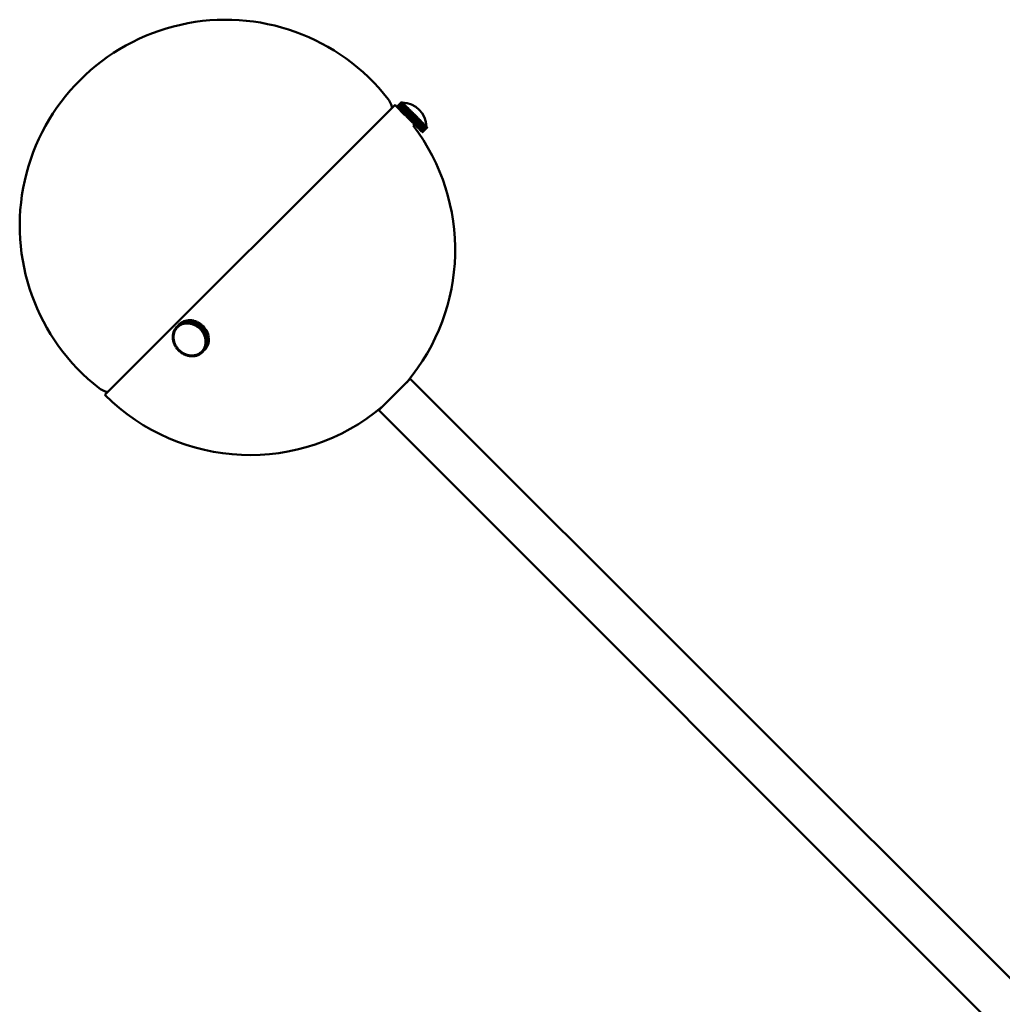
# Model space of a CAD drawing. Header units: millimetres. Extents: x 381 to 3103, y 17 to 2472.
# Tile 29 of 36: x 1933 to 2219, y 847 to 1134. Entities that reach past the tile are written whole.
import ezdxf

# ---------------------------------------------------------------- set-up
doc = ezdxf.new("R2010")
doc.units = ezdxf.units.MM
doc.header["$LTSCALE"] = 12
doc.layers.add('Widoczne (ISO)', color=7, linetype='Continuous', lineweight=50)

msp = doc.modelspace()

# ---------------------------------------------------------------- linework, layer by layer
at = {"layer": 'Widoczne (ISO)'}
for p, q in [((2044.03, 1110.12), (2042.61, 1108.7)), ((2042.63, 1108.68), (2044.04, 1110.1)), ((2044.05, 1110.09), (2042.63, 1108.68)), ((2042.69, 1108.62), (2044.1, 1110.04)), ((2044.11, 1110.03), (2042.7, 1108.62)), ((2044.04, 1110.1), (2044.03, 1110.12)), ((2044.05, 1110.09), (2044.04, 1110.1)), ((2044.1, 1110.04), (2044.05, 1110.09)), ((2044.11, 1110.03), (2044.1, 1110.04)), ((2044.2, 1109.94), (2044.11, 1110.03)), ((2042.09, 1109.23), (1957.59, 1024.73)), ((2041.24, 1108.38), (2040.95, 1109.32)), ((2042.61, 1108.7), (2042.63, 1108.68)), ((2042.63, 1108.68), (2042.63, 1108.68)), ((2042.63, 1108.68), (2042.69, 1108.62)), ((2042.7, 1108.62), (2042.69, 1108.62)), ((2042.7, 1108.62), (2042.79, 1108.53)), ((2042.79, 1108.53), (2044.2, 1109.94)), ((2042.8, 1108.52), (2042.79, 1108.53)), ((2044.21, 1109.93), (2042.8, 1108.52)), ((2042.8, 1108.52), (2042.92, 1108.39)), ((2042.92, 1108.39), (2044.34, 1109.8)), ((2042.94, 1108.37), (2042.92, 1108.39)), ((2044.35, 1109.79), (2042.94, 1108.37)), ((2042.94, 1108.37), (2043.1, 1108.21)), ((2043.1, 1108.21), (2044.51, 1109.63)), ((2043.12, 1108.2), (2043.1, 1108.21)), ((2044.53, 1109.61), (2043.12, 1108.2)), ((2043.12, 1108.2), (2043.31, 1108)), ((2043.31, 1108), (2044.72, 1109.42)), ((2043.33, 1107.98), (2043.31, 1108)), ((2044.74, 1109.4), (2043.33, 1107.98)), ((2043.33, 1107.98), (2043.55, 1107.76)), ((2043.55, 1107.76), (2044.97, 1109.18)), ((2043.58, 1107.74), (2043.55, 1107.76)), ((2044.99, 1109.15), (2043.58, 1107.74)), ((2043.58, 1107.74), (2043.83, 1107.49)), ((2043.83, 1107.49), (2045.24, 1108.9)), ((2043.85, 1107.46), (2043.83, 1107.49)), ((2045.27, 1108.88), (2043.85, 1107.46)), ((2043.85, 1107.46), (2044.13, 1107.19)), ((2044.13, 1107.19), (2045.54, 1108.6)), ((2044.16, 1107.16), (2044.13, 1107.19)), ((2045.57, 1108.57), (2044.16, 1107.16)), ((2044.16, 1107.16), (2044.45, 1106.86)), ((2044.21, 1109.93), (2044.2, 1109.94)), ((2044.34, 1109.8), (2044.21, 1109.93)), ((2044.35, 1109.79), (2044.34, 1109.8)), ((2044.51, 1109.63), (2044.35, 1109.79)), ((2044.45, 1106.86), (2045.87, 1108.28)), ((2045.9, 1108.25), (2044.48, 1106.83)), ((2044.53, 1109.61), (2044.51, 1109.63)), ((2044.72, 1109.42), (2044.53, 1109.61)), ((2044.74, 1109.4), (2044.72, 1109.42)), ((2044.97, 1109.18), (2044.74, 1109.4)), ((2044.8, 1106.52), (2046.21, 1107.93)), ((2046.24, 1107.9), (2044.83, 1106.48)), ((2044.99, 1109.15), (2044.97, 1109.18)), ((2045.24, 1108.9), (2044.99, 1109.15)), ((2045.16, 1106.15), (2046.57, 1107.57)), ((2046.61, 1107.54), (2045.19, 1106.12)), ((2045.27, 1108.88), (2045.24, 1108.9)), ((2045.54, 1108.6), (2045.27, 1108.88)), ((2045.53, 1105.78), (2046.95, 1107.19)), ((2045.57, 1108.57), (2045.54, 1108.6)), ((2045.87, 1108.28), (2045.57, 1108.57)), ((2046.98, 1107.16), (2045.57, 1105.74)), ((2045.9, 1108.25), (2045.87, 1108.28)), ((2046.21, 1107.93), (2045.9, 1108.25)), ((2046.24, 1107.9), (2046.21, 1107.93)), ((2046.57, 1107.57), (2046.24, 1107.9)), ((2046.61, 1107.54), (2046.57, 1107.57)), ((2046.95, 1107.19), (2046.61, 1107.54)), ((2046.98, 1107.16), (2046.95, 1107.19)), ((2047.33, 1106.81), (2046.98, 1107.16)), ((2044.48, 1106.83), (2044.45, 1106.86)), ((2044.48, 1106.83), (2044.8, 1106.52)), ((2044.83, 1106.48), (2044.8, 1106.52)), ((2044.91, 1106.4), (2044.82, 1106.3)), ((2044.83, 1106.48), (2045.16, 1106.15)), ((2045.19, 1106.12), (2045.16, 1106.15)), ((2045.19, 1106.12), (2045.53, 1105.78)), ((2045.57, 1105.74), (2045.53, 1105.78)), ((2045.57, 1105.74), (2045.92, 1105.4)), ((2045.92, 1105.4), (2047.33, 1106.81)), ((2045.95, 1105.37), (2045.92, 1105.4)), ((2045.95, 1105.37), (2047.36, 1106.78)), ((2047.37, 1106.77), (2045.95, 1105.36)), ((2045.95, 1105.37), (2045.95, 1105.36)), ((2045.95, 1105.36), (2046.31, 1105.01)), ((2046.31, 1105.01), (2047.72, 1106.42)), ((2046.32, 1105), (2046.31, 1105.01)), ((2046.32, 1105), (2047.73, 1106.41)), ((2046.32, 1105), (2046.33, 1104.98)), ((2047.75, 1106.39), (2046.33, 1104.98)), ((2046.33, 1104.98), (2046.34, 1104.97)), ((2047.76, 1106.39), (2046.34, 1104.97)), ((2046.34, 1104.97), (2046.7, 1104.62)), ((2046.7, 1104.62), (2048.11, 1106.03)), ((2048.12, 1106.02), (2046.7, 1104.61)), ((2046.7, 1104.62), (2046.7, 1104.61)), ((2046.7, 1104.61), (2046.73, 1104.58)), ((2048.14, 1106), (2046.73, 1104.58)), ((2046.73, 1104.58), (2047.08, 1104.23)), ((2047.08, 1104.23), (2048.49, 1105.65)), ((2047.08, 1104.23), (2047.11, 1104.2)), ((2048.53, 1105.61), (2047.11, 1104.2)), ((2047.36, 1106.78), (2047.33, 1106.81)), ((2047.36, 1106.78), (2047.37, 1106.77)), ((2047.72, 1106.42), (2047.37, 1106.77)), ((2047.46, 1103.86), (2048.87, 1105.27)), ((2048.9, 1105.24), (2047.49, 1103.82)), ((2047.73, 1106.41), (2047.72, 1106.42)), ((2047.73, 1106.41), (2047.75, 1106.39)), ((2047.75, 1106.39), (2047.76, 1106.39)), ((2048.11, 1106.03), (2047.76, 1106.39)), ((2047.82, 1103.49), (2049.23, 1104.91)), ((2049.27, 1104.88), (2047.85, 1103.46)), ((2048.11, 1106.03), (2048.12, 1106.02)), ((2048.12, 1106.02), (2048.14, 1106)), ((2048.49, 1105.65), (2048.14, 1106)), ((2048.17, 1103.15), (2049.58, 1104.56)), ((2049.61, 1104.53), (2048.2, 1103.12)), ((2048.49, 1105.65), (2048.53, 1105.61)), ((2048.5, 1102.82), (2049.91, 1104.23)), ((2048.87, 1105.27), (2048.53, 1105.61)), ((2048.87, 1105.27), (2048.9, 1105.24)), ((2049.23, 1104.91), (2048.9, 1105.24)), ((2049.23, 1104.91), (2049.27, 1104.88)), ((2049.58, 1104.56), (2049.27, 1104.88)), ((2049.58, 1104.56), (2049.61, 1104.53)), ((2049.91, 1104.23), (2049.61, 1104.53)), ((2049.91, 1104.23), (2049.94, 1104.2)), ((2047.11, 1104.2), (2047.46, 1103.86)), ((2047.74, 1103.57), (2047.36, 1103.19)), ((2047.46, 1103.86), (2047.49, 1103.82)), ((2047.49, 1103.82), (2047.82, 1103.49)), ((2047.82, 1103.49), (2047.85, 1103.46)), ((2047.85, 1103.46), (2048.17, 1103.15)), ((2048.17, 1103.15), (2048.2, 1103.12)), ((2048.2, 1103.12), (2048.5, 1102.82)), ((2048.5, 1102.82), (2048.52, 1102.79)), ((2049.94, 1104.2), (2048.52, 1102.79)), ((2048.52, 1102.79), (2048.8, 1102.51)), ((2048.8, 1102.51), (2050.21, 1103.93)), ((2048.8, 1102.51), (2048.83, 1102.49)), ((2050.24, 1103.9), (2048.83, 1102.49)), ((2048.83, 1102.49), (2049.08, 1102.24)), ((2049.08, 1102.24), (2050.49, 1103.65)), ((2049.08, 1102.24), (2049.1, 1102.21)), ((2050.51, 1103.63), (2049.1, 1102.21)), ((2049.1, 1102.21), (2049.32, 1101.99)), ((2049.32, 1101.99), (2050.74, 1103.41)), ((2049.32, 1101.99), (2049.34, 1101.97)), ((2050.76, 1103.38), (2049.34, 1101.97)), ((2049.34, 1101.97), (2049.54, 1101.78)), ((2049.54, 1101.78), (2050.95, 1103.19)), ((2049.54, 1101.78), (2049.55, 1101.76)), ((2050.97, 1103.17), (2049.55, 1101.76)), ((2049.55, 1101.76), (2049.71, 1101.6)), ((2049.71, 1101.6), (2051.13, 1103.01)), ((2049.71, 1101.6), (2049.73, 1101.58)), ((2051.14, 1103), (2049.73, 1101.58)), ((2049.73, 1101.58), (2049.86, 1101.46)), ((2049.86, 1101.46), (2051.27, 1102.87)), ((2049.86, 1101.46), (2049.87, 1101.45)), ((2051.28, 1102.86), (2049.87, 1101.45)), ((2049.87, 1101.45), (2049.96, 1101.35)), ((2050.21, 1103.93), (2049.94, 1104.2)), ((2049.96, 1101.35), (2051.37, 1102.77)), ((2049.96, 1101.35), (2049.97, 1101.35)), ((2051.38, 1102.76), (2049.97, 1101.35)), ((2050.02, 1101.29), (2051.44, 1102.71)), ((2051.44, 1102.7), (2050.03, 1101.29)), ((2050.05, 1101.27), (2051.46, 1102.68)), ((2051.46, 1102.68), (2050.05, 1101.27)), ((2050.21, 1103.93), (2050.24, 1103.9)), ((2050.49, 1103.65), (2050.24, 1103.9)), ((2050.49, 1103.65), (2050.51, 1103.63)), ((2050.74, 1103.41), (2050.51, 1103.63)), ((2050.74, 1103.41), (2050.76, 1103.38)), ((2050.95, 1103.19), (2050.76, 1103.38)), ((2050.95, 1103.19), (2050.97, 1103.17)), ((2051.13, 1103.01), (2050.97, 1103.17)), ((2051.13, 1103.01), (2051.14, 1103)), ((2051.27, 1102.87), (2051.14, 1103)), ((2051.27, 1102.87), (2051.28, 1102.86)), ((2051.37, 1102.77), (2051.28, 1102.86)), ((2051.37, 1102.77), (2051.38, 1102.76)), ((2051.44, 1102.71), (2051.38, 1102.76)), ((2051.44, 1102.71), (2051.44, 1102.7)), ((2051.46, 1102.68), (2051.44, 1102.7)), ((2051.46, 1102.68), (2051.46, 1102.68)), ((2049.97, 1101.35), (2050.02, 1101.29)), ((2050.02, 1101.29), (2050.03, 1101.29)), ((2050.03, 1101.29), (2050.05, 1101.27)), ((2050.05, 1101.27), (2050.05, 1101.27)), ((1978.01, 1043.97), (1978.26, 1044.32)), ((1978.2, 1043.82), (1978.33, 1043.99)), ((1978.26, 1044.32), (1978.29, 1044.35)), ((1978.46, 1044.17), (1978.26, 1044.32)), ((1978.29, 1044.36), (1978.59, 1044.67)), ((1978.47, 1044.18), (1978.29, 1044.36)), ((1978.33, 1043.99), (1978.46, 1044.17)), ((1978.46, 1044.17), (1978.51, 1044.22)), ((1978.47, 1044.18), (1978.62, 1044.34)), ((1978.52, 1044.24), (1978.47, 1044.18)), ((1978.59, 1044.67), (1979.29, 1045.38)), ((1978.77, 1044.5), (1978.59, 1044.67)), ((1979.32, 1045.41), (1978.62, 1044.7)), ((1978.62, 1044.7), (1978.95, 1044.98)), ((1978.78, 1044.52), (1978.62, 1044.7)), ((1978.62, 1044.34), (1978.77, 1044.5)), ((1978.71, 1044.44), (1978.82, 1044.55)), ((1978.77, 1044.5), (1978.78, 1044.52)), ((1978.78, 1044.52), (1978.95, 1044.66)), ((1978.95, 1044.98), (1979.66, 1045.69)), ((1979.11, 1044.79), (1978.95, 1044.98)), ((1978.95, 1044.66), (1979.11, 1044.79)), ((1979.69, 1045.72), (1978.98, 1045.01)), ((1978.98, 1045.01), (1979.35, 1045.25)), ((1979.13, 1044.81), (1978.98, 1045.01)), ((1979.11, 1044.79), (1979.13, 1044.81)), ((1979.13, 1044.81), (1979.31, 1044.93)), ((1979.29, 1045.38), (1979.29, 1045.38)), ((1979.31, 1044.93), (1979.49, 1045.05)), ((1979.66, 1045.69), (1979.32, 1045.41)), ((1979.35, 1045.25), (1980.05, 1045.95)), ((1979.49, 1045.05), (1979.35, 1045.25)), ((1980.09, 1045.98), (1979.39, 1045.27)), ((1979.39, 1045.27), (1979.78, 1045.46)), ((1979.51, 1045.06), (1979.39, 1045.27)), ((1979.49, 1045.05), (1979.51, 1045.06)), ((1979.51, 1045.06), (1979.71, 1045.15)), ((1979.66, 1045.68), (1979.66, 1045.69)), ((1980.05, 1045.95), (1979.69, 1045.72)), ((1979.71, 1045.15), (1979.9, 1045.25)), ((1979.78, 1045.46), (1980.49, 1046.17)), ((1979.9, 1045.25), (1979.78, 1045.46)), ((1980.53, 1046.19), (1979.82, 1045.48)), ((1979.82, 1045.48), (1980.24, 1045.63)), ((1979.92, 1045.26), (1979.82, 1045.48)), ((1979.9, 1045.25), (1979.92, 1045.27)), ((1979.92, 1045.26), (1980.13, 1045.33)), ((1980.06, 1045.94), (1980.05, 1045.95)), ((1980.49, 1046.17), (1980.09, 1045.98)), ((1980.13, 1045.33), (1980.34, 1045.41)), ((1980.24, 1045.63), (1980.94, 1046.34)), ((1980.34, 1045.41), (1980.24, 1045.63)), ((1980.99, 1046.35), (1980.28, 1045.64)), ((1980.28, 1045.64), (1980.72, 1045.75)), ((1980.36, 1045.42), (1980.28, 1045.64)), ((1980.34, 1045.41), (1980.36, 1045.43)), ((1980.36, 1045.42), (1980.58, 1045.47)), ((1980.49, 1046.16), (1980.49, 1046.17)), ((1980.94, 1046.34), (1980.53, 1046.19)), ((1980.58, 1045.47), (1980.8, 1045.52)), ((1980.72, 1045.75), (1981.42, 1046.45)), ((1980.8, 1045.52), (1980.72, 1045.75)), ((1981.47, 1046.46), (1980.76, 1045.75)), ((1980.76, 1045.75), (1981.21, 1045.81)), ((1980.82, 1045.52), (1980.76, 1045.75)), ((1980.8, 1045.52), (1980.82, 1045.54)), ((1980.82, 1045.52), (1981.05, 1045.55)), ((1980.95, 1046.32), (1980.94, 1046.34)), ((1981.42, 1046.45), (1980.99, 1046.35)), ((1981.05, 1045.55), (1981.27, 1045.58)), ((1981.21, 1045.81), (1981.92, 1046.52)), ((1981.27, 1045.58), (1981.21, 1045.81)), ((1981.97, 1046.52), (1981.26, 1045.81)), ((1981.26, 1045.81), (1981.72, 1045.82)), ((1981.29, 1045.58), (1981.26, 1045.81)), ((1981.27, 1045.58), (1981.29, 1045.6)), ((1981.29, 1045.58), (1981.53, 1045.58)), ((1981.43, 1046.43), (1981.42, 1046.45)), ((1981.92, 1046.52), (1981.47, 1046.46)), ((1981.53, 1045.58), (1981.76, 1045.58)), ((1981.72, 1045.82), (1982.43, 1046.52)), ((1981.76, 1045.58), (1981.72, 1045.82)), ((1981.76, 1045.58), (1981.78, 1045.6)), ((1982.47, 1046.52), (1981.77, 1045.81)), ((1981.78, 1045.58), (1981.77, 1045.81)), ((1981.77, 1045.81), (1982.23, 1045.77)), ((1981.78, 1045.58), (1982.01, 1045.56)), ((1981.93, 1046.48), (1981.92, 1046.52)), ((1982.43, 1046.52), (1981.97, 1046.52)), ((1982.01, 1045.56), (1982.25, 1045.54)), ((1982.23, 1045.77), (1982.94, 1046.48)), ((1982.25, 1045.54), (1982.23, 1045.77)), ((1982.25, 1045.54), (1982.27, 1045.56)), ((1982.27, 1045.54), (1982.28, 1045.76)), ((1982.27, 1045.54), (1982.5, 1045.49)), ((1982.99, 1046.47), (1982.28, 1045.76)), ((1982.28, 1045.76), (1982.75, 1045.67)), ((1982.43, 1046.48), (1982.43, 1046.52)), ((1982.94, 1046.48), (1982.47, 1046.52)), ((1982.5, 1045.49), (1982.74, 1045.44)), ((1982.74, 1045.44), (1982.75, 1045.67)), ((1982.74, 1045.44), (1982.76, 1045.47)), ((1982.75, 1045.67), (1983.46, 1046.38)), ((1982.76, 1045.44), (1982.8, 1045.66)), ((1982.76, 1045.44), (1982.99, 1045.37)), ((1983.5, 1046.37), (1982.8, 1045.66)), ((1982.8, 1045.66), (1983.26, 1045.52)), ((1982.94, 1046.43), (1982.94, 1046.48)), ((1983.46, 1046.38), (1982.99, 1046.47)), ((1982.99, 1045.37), (1983.22, 1045.3)), ((1983.22, 1045.3), (1983.26, 1045.52)), ((1983.22, 1045.3), (1983.25, 1045.33)), ((1983.24, 1045.29), (1983.3, 1045.51)), ((1983.24, 1045.29), (1983.47, 1045.2)), ((1983.26, 1045.52), (1983.96, 1046.23)), ((1984.01, 1046.21), (1983.3, 1045.51)), ((1983.3, 1045.51), (1983.75, 1045.32)), ((1983.45, 1046.32), (1983.46, 1046.38)), ((1983.47, 1045.2), (1983.69, 1045.11)), ((1983.96, 1046.23), (1983.5, 1046.37)), ((1983.69, 1045.11), (1983.75, 1045.32)), ((1983.69, 1045.11), (1983.74, 1045.15)), ((1983.71, 1045.1), (1983.8, 1045.3)), ((1983.71, 1045.1), (1983.93, 1044.98)), ((1983.75, 1045.32), (1984.46, 1046.03)), ((1984.51, 1046.01), (1983.8, 1045.3)), ((1983.8, 1045.3), (1984.24, 1045.07)), ((1983.93, 1044.98), (1984.15, 1044.87)), ((1983.95, 1046.15), (1983.96, 1046.23)), ((1984.46, 1046.03), (1984.01, 1046.21)), ((1984.15, 1044.87), (1984.24, 1045.07)), ((1984.15, 1044.87), (1984.21, 1044.93)), ((1984.17, 1044.85), (1984.28, 1045.04)), ((1984.17, 1044.85), (1984.38, 1044.72)), ((1984.24, 1045.07), (1984.94, 1045.78)), ((1984.99, 1045.75), (1984.28, 1045.04)), ((1984.28, 1045.04), (1984.69, 1044.77)), ((1984.38, 1044.72), (1984.59, 1044.58)), ((1984.44, 1045.94), (1984.46, 1046.03)), ((1984.94, 1045.78), (1984.51, 1046.01)), ((1984.59, 1044.58), (1984.69, 1044.77)), ((1984.59, 1044.58), (1984.7, 1044.69)), ((1984.61, 1044.57), (1984.74, 1044.75)), ((1984.61, 1044.57), (1984.8, 1044.42)), ((1984.69, 1044.77), (1985.4, 1045.48)), ((1985.44, 1045.45), (1984.74, 1044.75)), ((1984.74, 1044.75), (1985.13, 1044.44)), ((1984.8, 1044.42), (1985, 1044.26)), ((1984.89, 1045.66), (1984.94, 1045.78)), ((1985.4, 1045.48), (1984.99, 1045.75)), ((1985, 1044.26), (1985.71, 1044.97)), ((1985, 1044.26), (1985.13, 1044.44)), ((1985.02, 1044.25), (1985.16, 1044.4)), ((1985.02, 1044.25), (1985.2, 1044.07)), ((1985.13, 1044.44), (1985.83, 1045.14)), ((1985.87, 1045.11), (1985.16, 1044.4)), ((1985.16, 1044.4), (1985.53, 1044.06)), ((1985.2, 1044.07), (1985.38, 1043.9)), ((1985.31, 1045.32), (1985.4, 1045.48)), ((1985.38, 1043.9), (1986.09, 1044.61)), ((1985.38, 1043.9), (1985.53, 1044.06)), ((1986.1, 1044.59), (1985.4, 1043.88)), ((1985.4, 1043.88), (1985.56, 1044.02)), ((1985.83, 1045.14), (1985.44, 1045.45)), ((1985.53, 1044.06), (1986.23, 1044.77)), ((1986.27, 1044.73), (1985.56, 1044.02)), ((1985.56, 1044.02), (1985.89, 1043.65)), ((1985.71, 1044.97), (1985.83, 1045.14)), ((1986.45, 1044.2), (1985.74, 1043.49)), ((1986.23, 1044.77), (1985.87, 1045.11)), ((1985.89, 1043.65), (1986.6, 1044.36)), ((1986.63, 1044.32), (1985.92, 1043.61)), ((1986.09, 1044.61), (1986.23, 1044.77)), ((1986.1, 1044.59), (1986.27, 1044.73)), ((1986.6, 1044.36), (1986.27, 1044.73)), ((1986.45, 1044.2), (1986.63, 1044.32)), ((1986.92, 1043.91), (1986.63, 1044.32)), ((1977.33, 1041.64), (1977.36, 1042.1)), ((1977.56, 1041.59), (1977.33, 1041.64)), ((1977.33, 1041.59), (1977.37, 1041.63)), ((1977.56, 1041.57), (1977.33, 1041.59)), ((1977.35, 1041.13), (1977.33, 1041.59)), ((1977.59, 1041.11), (1977.35, 1041.13)), ((1977.36, 1042.14), (1977.44, 1042.59)), ((1977.59, 1042.07), (1977.36, 1042.14)), ((1977.36, 1042.1), (1977.39, 1042.13)), ((1977.59, 1042.05), (1977.36, 1042.1)), ((1977.36, 1041.08), (1977.4, 1041.12)), ((1977.44, 1042.59), (1977.47, 1042.62)), ((1977.67, 1042.52), (1977.44, 1042.59)), ((1977.45, 1042.63), (1977.57, 1043.06)), ((1977.67, 1042.54), (1977.45, 1042.63)), ((1977.56, 1041.59), (1977.58, 1041.82)), ((1977.57, 1041.6), (1977.56, 1041.59)), ((1977.56, 1041.57), (1977.57, 1041.58)), ((1977.58, 1041.34), (1977.56, 1041.57)), ((1977.57, 1043.06), (1977.6, 1043.1)), ((1977.79, 1042.97), (1977.57, 1043.06)), ((1977.58, 1043.11), (1977.75, 1043.51)), ((1977.8, 1042.99), (1977.58, 1043.11)), ((1977.58, 1041.82), (1977.59, 1042.05)), ((1977.59, 1041.11), (1977.58, 1041.34)), ((1977.59, 1042.07), (1977.63, 1042.3)), ((1977.6, 1042.08), (1977.59, 1042.07)), ((1977.59, 1042.05), (1977.6, 1042.06)), ((1977.63, 1042.3), (1977.67, 1042.52)), ((1977.67, 1042.54), (1977.73, 1042.76)), ((1977.68, 1042.55), (1977.67, 1042.54)), ((1977.67, 1042.52), (1977.67, 1042.53)), ((1977.73, 1042.76), (1977.79, 1042.97)), ((1977.75, 1043.51), (1977.78, 1043.54)), ((1977.97, 1043.4), (1977.75, 1043.51)), ((1977.77, 1043.55), (1977.98, 1043.93)), ((1977.98, 1043.42), (1977.77, 1043.55)), ((1977.79, 1042.97), (1977.8, 1042.98)), ((1977.8, 1042.99), (1977.88, 1043.19)), ((1977.81, 1043), (1977.8, 1042.99)), ((1977.88, 1043.19), (1977.97, 1043.4)), ((1977.97, 1043.4), (1977.98, 1043.41)), ((1977.98, 1043.93), (1978.01, 1043.97)), ((1978.19, 1043.8), (1977.98, 1043.93)), ((1977.98, 1043.42), (1978.08, 1043.61)), ((1977.99, 1043.43), (1977.98, 1043.42)), ((1978.2, 1043.82), (1978.01, 1043.97)), ((1978.08, 1043.61), (1978.19, 1043.8)), ((1978.19, 1043.8), (1978.21, 1043.82)), ((1978.22, 1043.84), (1978.2, 1043.82)), ((1985.4, 1043.88), (1985.56, 1043.7)), ((1985.56, 1043.7), (1985.73, 1043.51)), ((1985.73, 1043.51), (1985.89, 1043.65)), ((1985.74, 1043.49), (1985.92, 1043.61)), ((1985.74, 1043.49), (1985.89, 1043.29)), ((1985.89, 1043.29), (1986.04, 1043.09)), ((1985.92, 1043.61), (1986.22, 1043.21)), ((1986.04, 1043.09), (1986.22, 1043.21)), ((1986.05, 1043.07), (1986.24, 1043.17)), ((1986.13, 1043.15), (1986.05, 1043.07)), ((1986.05, 1043.07), (1986.18, 1042.86)), ((1986.18, 1042.86), (1986.3, 1042.64)), ((1986.22, 1043.21), (1986.92, 1043.91)), ((1986.95, 1043.87), (1986.24, 1043.17)), ((1986.24, 1043.17), (1986.5, 1042.74)), ((1986.3, 1042.64), (1986.5, 1042.74)), ((1986.31, 1042.62), (1986.52, 1042.7)), ((1986.37, 1042.67), (1986.31, 1042.62)), ((1986.31, 1042.62), (1986.42, 1042.4)), ((1986.42, 1042.4), (1986.52, 1042.18)), ((1986.5, 1042.74), (1987.21, 1043.45)), ((1987.23, 1043.4), (1986.52, 1042.7)), ((1986.52, 1042.7), (1986.73, 1042.25)), ((1986.52, 1042.18), (1986.73, 1042.25)), ((1986.53, 1042.16), (1986.75, 1042.21)), ((1986.57, 1042.2), (1986.53, 1042.16)), ((1986.53, 1042.16), (1986.62, 1041.93)), ((1986.62, 1041.93), (1986.7, 1041.7)), ((1986.7, 1041.7), (1986.92, 1041.75)), ((1986.74, 1041.71), (1986.71, 1041.68)), ((1986.71, 1041.68), (1986.93, 1041.71)), ((1986.71, 1041.68), (1986.77, 1041.45)), ((1986.73, 1042.25), (1987.44, 1042.96)), ((1987.46, 1042.92), (1986.75, 1042.21)), ((1986.75, 1042.21), (1986.92, 1041.75)), ((1986.77, 1041.45), (1986.83, 1041.21)), ((1986.81, 1043.8), (1986.95, 1043.87)), ((1986.83, 1041.21), (1987.05, 1041.24)), ((1986.86, 1041.22), (1986.83, 1041.19)), ((1986.83, 1041.19), (1986.87, 1040.96)), ((1986.83, 1041.19), (1987.06, 1041.19)), ((1986.92, 1041.75), (1987.63, 1042.46)), ((1987.64, 1042.41), (1986.93, 1041.71)), ((1986.93, 1041.71), (1987.05, 1041.24)), ((1987.21, 1043.45), (1986.95, 1043.87)), ((1987.05, 1041.24), (1987.76, 1041.95)), ((1987.77, 1041.9), (1987.06, 1041.19)), ((1987.06, 1041.19), (1987.14, 1040.73)), ((1987.12, 1043.37), (1987.23, 1043.4)), ((1987.14, 1040.73), (1987.84, 1041.43)), ((1987.85, 1041.39), (1987.14, 1040.68)), ((1987.44, 1042.96), (1987.23, 1043.4)), ((1987.38, 1042.9), (1987.46, 1042.92)), ((1987.63, 1042.46), (1987.46, 1042.92)), ((1987.57, 1042.4), (1987.64, 1042.41)), ((1987.76, 1041.95), (1987.64, 1042.41)), ((1987.71, 1041.9), (1987.77, 1041.9)), ((1987.84, 1041.43), (1987.77, 1041.9)), ((1987.8, 1041.39), (1987.85, 1041.39)), ((1987.87, 1040.92), (1987.85, 1041.39)), ((1977.59, 1041.08), (1977.36, 1041.08)), ((1977.43, 1040.61), (1977.36, 1041.08)), ((1977.66, 1040.62), (1977.43, 1040.61)), ((1977.44, 1040.57), (1977.49, 1040.61)), ((1977.67, 1040.59), (1977.44, 1040.57)), ((1977.56, 1040.1), (1977.44, 1040.57)), ((1977.79, 1040.13), (1977.56, 1040.1)), ((1977.58, 1040.06), (1977.63, 1040.11)), ((1977.79, 1040.11), (1977.58, 1040.06)), ((1977.74, 1039.6), (1977.58, 1040.06)), ((1977.59, 1041.11), (1977.59, 1041.11)), ((1977.59, 1041.08), (1977.6, 1041.09)), ((1977.63, 1040.85), (1977.59, 1041.08)), ((1977.66, 1040.62), (1977.63, 1040.85)), ((1977.67, 1040.62), (1977.66, 1040.62)), ((1977.67, 1040.59), (1977.67, 1040.6)), ((1977.73, 1040.36), (1977.67, 1040.59)), ((1977.79, 1040.13), (1977.73, 1040.36)), ((1977.96, 1039.65), (1977.74, 1039.6)), ((1977.97, 1039.63), (1977.76, 1039.55)), ((1977.76, 1039.55), (1977.83, 1039.62)), ((1977.97, 1039.11), (1977.76, 1039.55)), ((1977.79, 1040.13), (1977.79, 1040.13)), ((1977.79, 1040.11), (1977.8, 1040.11)), ((1977.88, 1039.88), (1977.79, 1040.11)), ((1977.96, 1039.65), (1977.88, 1039.88)), ((1977.96, 1039.65), (1977.96, 1039.65)), ((1977.97, 1039.63), (1977.97, 1039.63)), ((1978.08, 1039.41), (1977.97, 1039.63)), ((1978.18, 1039.19), (1977.97, 1039.11)), ((1978.19, 1039.16), (1978, 1039.07)), ((1978, 1039.07), (1978.08, 1039.15)), ((1978.25, 1038.64), (1978, 1039.07)), ((1978.18, 1039.19), (1978.08, 1039.41)), ((1978.19, 1039.19), (1978.18, 1039.19)), ((1978.19, 1039.16), (1978.2, 1039.17)), ((1978.32, 1038.95), (1978.19, 1039.16)), ((1978.45, 1038.74), (1978.25, 1038.64)), ((1978.46, 1038.72), (1978.28, 1038.6)), ((1978.28, 1038.6), (1978.39, 1038.71)), ((1978.57, 1038.2), (1978.28, 1038.6)), ((1978.45, 1038.74), (1978.32, 1038.95)), ((1978.45, 1038.74), (1978.45, 1038.74)), ((1978.46, 1038.72), (1978.46, 1038.72)), ((1978.61, 1038.52), (1978.46, 1038.72)), ((1978.75, 1038.32), (1978.57, 1038.2)), ((1978.6, 1038.16), (1978.76, 1038.32)), ((1978.77, 1038.3), (1978.6, 1038.16)), ((1978.75, 1038.32), (1978.61, 1038.52)), ((1978.76, 1038.32), (1978.75, 1038.32)), ((1978.77, 1038.3), (1978.77, 1038.3)), ((1978.93, 1038.11), (1978.77, 1038.3)), ((1986.52, 1038.39), (1986.41, 1038.2)), ((1987.2, 1038.54), (1986.49, 1037.84)), ((1986.51, 1037.87), (1987.22, 1038.58)), ((1986.72, 1038.25), (1986.51, 1037.87)), ((1986.53, 1038.4), (1986.52, 1038.39)), ((1986.52, 1038.39), (1986.72, 1038.25)), ((1986.61, 1038.61), (1986.53, 1038.41)), ((1986.53, 1038.41), (1986.74, 1038.29)), ((1986.69, 1038.82), (1986.61, 1038.61)), ((1986.71, 1038.83), (1986.69, 1038.82)), ((1986.69, 1038.82), (1986.91, 1038.7)), ((1986.76, 1039.05), (1986.7, 1038.84)), ((1986.7, 1038.84), (1986.93, 1038.74)), ((1987.43, 1038.96), (1986.72, 1038.25)), ((1986.74, 1038.29), (1987.45, 1039)), ((1986.91, 1038.7), (1986.74, 1038.29)), ((1986.82, 1039.27), (1986.76, 1039.05)), ((1986.84, 1039.28), (1986.82, 1039.27)), ((1986.82, 1039.27), (1987.05, 1039.17)), ((1986.87, 1039.51), (1986.83, 1039.29)), ((1986.83, 1039.29), (1987.06, 1039.22)), ((1986.87, 1040.96), (1986.9, 1040.72)), ((1986.9, 1039.73), (1986.87, 1039.51)), ((1986.9, 1040.72), (1987.14, 1040.73)), ((1986.92, 1039.98), (1986.9, 1039.75)), ((1986.92, 1039.75), (1986.9, 1039.73)), ((1986.9, 1039.75), (1987.14, 1039.71)), ((1986.9, 1039.73), (1987.13, 1039.66)), ((1986.93, 1040.72), (1986.91, 1040.7)), ((1986.91, 1040.7), (1986.92, 1040.47)), ((1986.91, 1040.7), (1987.14, 1040.68)), ((1987.62, 1039.41), (1986.91, 1038.7)), ((1986.92, 1040.47), (1986.93, 1040.24)), ((1986.93, 1040.21), (1986.92, 1039.98)), ((1986.93, 1040.24), (1987.16, 1040.21)), ((1986.95, 1040.23), (1986.93, 1040.21)), ((1986.93, 1040.21), (1987.16, 1040.17)), ((1986.93, 1038.74), (1987.63, 1039.45)), ((1987.05, 1039.17), (1986.93, 1038.74)), ((1986.94, 1038.19), (1987.2, 1038.54)), ((1987.76, 1039.88), (1987.05, 1039.17)), ((1987.06, 1039.22), (1987.77, 1039.92)), ((1987.13, 1039.66), (1987.06, 1039.22)), ((1987.84, 1040.37), (1987.13, 1039.66)), ((1987.14, 1040.68), (1987.16, 1040.21)), ((1987.14, 1039.71), (1987.85, 1040.42)), ((1987.16, 1040.17), (1987.14, 1039.71)), ((1987.16, 1040.21), (1987.87, 1040.92)), ((1987.87, 1040.87), (1987.16, 1040.17)), ((1987.19, 1038.55), (1987.2, 1038.54)), ((1987.22, 1038.58), (1987.43, 1038.96)), ((1987.42, 1038.97), (1987.43, 1038.96)), ((1987.45, 1039), (1987.62, 1039.41)), ((1987.6, 1039.42), (1987.62, 1039.41)), ((1987.63, 1039.45), (1987.76, 1039.88)), ((1987.73, 1039.89), (1987.76, 1039.88)), ((1987.77, 1039.92), (1987.84, 1040.37)), ((1987.81, 1040.38), (1987.84, 1040.37)), ((1987.83, 1040.88), (1987.87, 1040.87)), ((1987.85, 1040.42), (1987.87, 1040.87)), ((1978.93, 1037.78), (1978.6, 1038.16)), ((1979.1, 1037.92), (1978.93, 1038.11)), ((1979.1, 1037.92), (1978.93, 1037.78)), ((1979.11, 1037.91), (1978.97, 1037.75)), ((1979.33, 1037.4), (1978.97, 1037.75)), ((1979.1, 1037.93), (1979.1, 1037.92)), ((1979.11, 1037.91), (1979.12, 1037.91)), ((1979.3, 1037.73), (1979.11, 1037.91)), ((1979.48, 1037.56), (1979.3, 1037.73)), ((1979.48, 1037.56), (1979.33, 1037.4)), ((1979.49, 1037.56), (1979.33, 1037.4)), ((1979.5, 1037.55), (1979.37, 1037.37)), ((1979.76, 1037.06), (1979.37, 1037.37)), ((1979.48, 1037.57), (1979.48, 1037.56)), ((1979.5, 1037.55), (1979.5, 1037.55)), ((1979.69, 1037.39), (1979.5, 1037.55)), ((1979.89, 1037.24), (1979.69, 1037.39)), ((1979.89, 1037.24), (1979.76, 1037.06)), ((1979.89, 1037.19), (1979.76, 1037.06)), ((1979.91, 1037.22), (1979.8, 1037.03)), ((1980.22, 1036.76), (1979.8, 1037.03)), ((1979.89, 1037.24), (1979.89, 1037.24)), ((1979.91, 1037.22), (1979.91, 1037.23)), ((1980.12, 1037.09), (1979.91, 1037.22)), ((1980.32, 1036.95), (1980.12, 1037.09)), ((1980.32, 1036.95), (1980.22, 1036.76)), ((1980.31, 1036.85), (1980.22, 1036.76)), ((1980.34, 1036.94), (1980.26, 1036.74)), ((1980.7, 1036.51), (1980.26, 1036.74)), ((1980.33, 1036.96), (1980.32, 1036.95)), ((1980.34, 1036.94), (1980.35, 1036.94)), ((1980.56, 1036.83), (1980.34, 1036.94)), ((1980.78, 1036.71), (1980.56, 1036.83)), ((1980.78, 1036.71), (1980.7, 1036.51)), ((1980.77, 1036.58), (1980.7, 1036.51)), ((1980.8, 1036.7), (1980.74, 1036.49)), ((1981.19, 1036.3), (1980.74, 1036.49)), ((1980.78, 1036.72), (1980.78, 1036.71)), ((1980.8, 1036.7), (1980.81, 1036.71)), ((1981.03, 1036.61), (1980.8, 1036.7)), ((1981.25, 1036.52), (1981.03, 1036.61)), ((1981.25, 1036.52), (1981.19, 1036.3)), ((1981.25, 1036.36), (1981.19, 1036.3)), ((1981.27, 1036.51), (1981.24, 1036.29)), ((1981.7, 1036.15), (1981.24, 1036.29)), ((1981.26, 1036.52), (1981.25, 1036.52)), ((1981.27, 1036.51), (1981.28, 1036.51)), ((1981.51, 1036.44), (1981.27, 1036.51)), ((1981.74, 1036.37), (1981.51, 1036.44)), ((1981.74, 1036.37), (1981.7, 1036.15)), ((1981.75, 1036.2), (1981.7, 1036.15)), ((1981.74, 1036.37), (1981.74, 1036.37)), ((1981.76, 1036.36), (1981.75, 1036.13)), ((1982.21, 1036.04), (1981.75, 1036.13)), ((1981.76, 1036.36), (1981.76, 1036.37)), ((1981.99, 1036.32), (1981.76, 1036.36)), ((1982.23, 1036.27), (1981.99, 1036.32)), ((1982.23, 1036.27), (1982.21, 1036.04)), ((1982.26, 1036.09), (1982.21, 1036.04)), ((1982.23, 1036.28), (1982.23, 1036.27)), ((1982.25, 1036.27), (1982.25, 1036.27)), ((1982.25, 1036.27), (1982.26, 1036.04)), ((1982.48, 1036.25), (1982.25, 1036.27)), ((1982.73, 1035.99), (1982.26, 1036.04)), ((1982.72, 1036.22), (1982.48, 1036.25)), ((1982.72, 1036.23), (1982.72, 1036.22)), ((1982.72, 1036.22), (1982.73, 1035.99)), ((1982.77, 1036.03), (1982.73, 1035.99)), ((1982.74, 1036.22), (1982.74, 1036.23)), ((1982.97, 1036.23), (1982.74, 1036.22)), ((1982.74, 1036.22), (1982.77, 1035.99)), ((1983.24, 1036), (1982.77, 1035.99)), ((1983.2, 1036.23), (1982.97, 1036.23)), ((1983.21, 1036.24), (1983.2, 1036.23)), ((1983.2, 1036.23), (1983.24, 1036)), ((1983.45, 1036.26), (1983.22, 1036.23)), ((1983.22, 1036.23), (1983.23, 1036.24)), ((1983.22, 1036.23), (1983.28, 1036)), ((1983.27, 1036.03), (1983.24, 1036)), ((1983.73, 1036.05), (1983.28, 1036)), ((1983.67, 1036.29), (1983.45, 1036.26)), ((1983.68, 1036.29), (1983.67, 1036.29)), ((1983.67, 1036.29), (1983.73, 1036.05)), ((1983.91, 1036.34), (1983.7, 1036.29)), ((1983.7, 1036.29), (1983.7, 1036.3)), ((1983.7, 1036.29), (1983.78, 1036.06)), ((1983.77, 1036.09), (1983.73, 1036.05)), ((1984.22, 1036.16), (1983.78, 1036.06)), ((1984.13, 1036.39), (1983.91, 1036.34)), ((1984.14, 1036.4), (1984.13, 1036.39)), ((1984.13, 1036.39), (1984.22, 1036.16)), ((1984.36, 1036.47), (1984.15, 1036.4)), ((1984.15, 1036.4), (1984.16, 1036.41)), ((1984.15, 1036.4), (1984.26, 1036.18)), ((1984.25, 1036.2), (1984.22, 1036.16)), ((1984.68, 1036.33), (1984.26, 1036.18)), ((1984.57, 1036.55), (1984.36, 1036.47)), ((1984.58, 1036.56), (1984.57, 1036.55)), ((1984.57, 1036.55), (1984.68, 1036.33)), ((1984.79, 1036.65), (1984.59, 1036.56)), ((1984.59, 1036.56), (1984.6, 1036.57)), ((1984.59, 1036.56), (1984.72, 1036.34)), ((1984.71, 1036.36), (1984.68, 1036.33)), ((1985.11, 1036.54), (1984.72, 1036.34)), ((1984.98, 1036.75), (1984.79, 1036.65)), ((1985, 1036.77), (1984.98, 1036.75)), ((1984.98, 1036.75), (1985.11, 1036.54)), ((1985.18, 1036.88), (1985, 1036.76)), ((1985, 1036.76), (1985.02, 1036.78)), ((1985, 1036.76), (1985.15, 1036.56)), ((1985.14, 1036.57), (1985.11, 1036.54)), ((1985.51, 1036.8), (1985.15, 1036.56)), ((1985.36, 1037), (1985.18, 1036.88)), ((1985.4, 1037.03), (1985.36, 1037)), ((1985.36, 1037), (1985.51, 1036.8)), ((1985.55, 1037.15), (1985.38, 1037.01)), ((1985.38, 1037.01), (1985.41, 1037.04)), ((1985.38, 1037.01), (1985.55, 1036.82)), ((1985.54, 1036.83), (1985.51, 1036.8)), ((1985.71, 1037.29), (1985.55, 1037.15)), ((1985.88, 1037.1), (1985.55, 1036.82)), ((1985.74, 1037.32), (1985.71, 1037.29)), ((1985.71, 1037.29), (1985.88, 1037.1)), ((1985.88, 1037.46), (1985.73, 1037.31)), ((1985.73, 1037.31), (1985.91, 1037.13)), ((1985.78, 1037.37), (1985.83, 1037.42)), ((1986.02, 1037.62), (1985.88, 1037.46)), ((1985.91, 1037.13), (1985.88, 1037.1)), ((1985.91, 1037.13), (1986.62, 1037.84)), ((1986.2, 1037.45), (1985.91, 1037.13)), ((1986.04, 1037.64), (1986.02, 1037.62)), ((1986.02, 1037.62), (1986.2, 1037.45)), ((1986.16, 1037.81), (1986.04, 1037.64)), ((1986.04, 1037.64), (1986.23, 1037.48)), ((1986.29, 1037.99), (1986.16, 1037.81)), ((1986.91, 1038.16), (1986.2, 1037.45)), ((1986.23, 1037.48), (1986.94, 1038.19)), ((1986.49, 1037.84), (1986.23, 1037.48)), ((1986.31, 1038.01), (1986.29, 1037.99)), ((1986.29, 1037.99), (1986.49, 1037.84)), ((1986.41, 1038.2), (1986.3, 1038.01)), ((1986.3, 1038.01), (1986.51, 1037.87)), ((1986.62, 1037.84), (1986.91, 1038.16)), ((1986.91, 1038.16), (1986.91, 1038.16)), ((2046.53, 1029.47), (2037.34, 1020.28)), ((2258.67, 817.34), (2046.53, 1029.47)), ((1958.43, 1025.57), (1957.49, 1025.87)), ((2249.47, 808.15), (2037.34, 1020.28))]:
    msp.add_line(p, q, dxfattribs=at)
for centre, radius, start, end in [((1992.77, 1074.05), 60, 37.8759, 232.1241), ((2036.18, 1107.82), 5, 17.5057, 37.8759), ((1999.84, 1066.98), 59.75, 41.1614, 45), ((2044.03, 1102.69), 7.25, 1.3972, 88.6028), ((1999.84, 1066.98), 59.75, 319.8002, 37.3055), ((1959, 1030.64), 5, 232.1241, 252.4943), ((1999.84, 1066.98), 59.75, 225, 310.1998)]:
    msp.add_arc(centre, radius, start, end, dxfattribs=at)
for centre, major_axis, start_param, end_param in [((1982.25, 1040.9), (-3.54, 3.54), 0.135612, 0.240332), ((1982.25, 1040.9), (-3.54, 3.54), 0.030892, 0.135612), ((1982.25, 1040.9), (-3.54, 3.54), 6.209358, 6.314078), ((1982.25, 1040.9), (-3.54, 3.54), 6.104638, 6.209358), ((1982.25, 1040.9), (-3.54, 3.54), 5.999918, 6.104638), ((1982.25, 1040.9), (-3.54, 3.54), 5.895199, 5.999918), ((1982.25, 1040.9), (-3.54, 3.54), 5.790479, 5.895199), ((1982.25, 1040.9), (3.54, -3.54), 2.544166, 2.648886), ((1982.25, 1040.9), (3.54, -3.54), 2.439447, 2.544166), ((1982.25, 1040.9), (3.54, -3.54), 2.334727, 2.439447), ((1982.25, 1040.9), (3.54, -3.54), 2.230007, 2.334727), ((1982.25, 1040.9), (3.54, -3.54), 2.125287, 2.230007), ((1982.25, 1040.9), (3.54, -3.54), 2.020568, 2.125287), ((1982.25, 1040.9), (3.54, -3.54), 1.915848, 2.020568), ((1982.25, 1040.9), (3.54, -3.54), 1.811128, 1.915848), ((1982.25, 1040.9), (3.54, -3.54), 1.706408, 1.811128), ((1982.25, 1040.9), (3.54, -3.54), 1.601689, 1.706408), ((1982.25, 1040.9), (3.54, -3.54), 1.496969, 1.601689), ((1982.95, 1041.61), (3.54, -3.54), 1.653298, 1.656557), ((1982.95, 1041.61), (3.54, -3.54), 1.546897, 1.551706), ((1982.95, 1041.61), (3.54, -3.54), 1.442046, 1.443138), ((1982.25, 1040.9), (-3.54, 3.54), 0.659211, 0.763931), ((1982.25, 1040.9), (-3.54, 3.54), 0.554491, 0.659211), ((1982.25, 1040.9), (-3.54, 3.54), 0.763931, 0.86865), ((1982.25, 1040.9), (-3.54, 3.54), 0.449771, 0.554491), ((1982.25, 1040.9), (-3.54, 3.54), 0.345052, 0.449771), ((1982.25, 1040.9), (-3.54, 3.54), 0.240332, 0.345052), ((1982.25, 1040.9), (3.54, -3.54), 1.392249, 1.496969), ((1982.25, 1040.9), (3.54, -3.54), 1.287529, 1.392249), ((1982.25, 1040.9), (3.54, -3.54), 1.18281, 1.287529), ((1982.25, 1040.9), (3.54, -3.54), 1.07809, 1.18281), ((1982.25, 1040.9), (3.54, -3.54), 0.97337, 1.07809), ((1982.25, 1040.9), (3.54, -3.54), 0.86865, 0.97337), ((1982.25, 1040.9), (-3.54, 3.54), 0.86865, 0.97337), ((1982.25, 1040.9), (-3.54, 3.54), 0.97337, 1.07809), ((1982.25, 1040.9), (-3.54, 3.54), 1.07809, 1.18281), ((1982.25, 1040.9), (-3.54, 3.54), 1.18281, 1.287529), ((1982.25, 1040.9), (-3.54, 3.54), 1.287529, 1.392249), ((1982.25, 1040.9), (-3.54, 3.54), 1.392249, 1.496969), ((1982.25, 1040.9), (3.54, -3.54), 0.240332, 0.345052), ((1982.25, 1040.9), (3.54, -3.54), 0.345052, 0.449771), ((1982.25, 1040.9), (3.54, -3.54), 0.449771, 0.554491), ((1982.25, 1040.9), (3.54, -3.54), 0.763931, 0.86865), ((1982.25, 1040.9), (3.54, -3.54), 0.554491, 0.659211), ((1982.25, 1040.9), (3.54, -3.54), 0.659211, 0.763931), ((1982.25, 1040.9), (-3.54, 3.54), 1.496969, 1.601689), ((1982.25, 1040.9), (-3.54, 3.54), 1.601689, 1.706408), ((1982.25, 1040.9), (-3.54, 3.54), 1.706408, 1.811128), ((1982.25, 1040.9), (-3.54, 3.54), 1.811128, 1.915848), ((1982.25, 1040.9), (-3.54, 3.54), 1.915848, 2.020568), ((1982.25, 1040.9), (-3.54, 3.54), 2.020568, 2.125287), ((1982.25, 1040.9), (-3.54, 3.54), 2.125287, 2.230007), ((1982.25, 1040.9), (-3.54, 3.54), 2.230007, 2.334727), ((1982.25, 1040.9), (-3.54, 3.54), 2.334727, 2.439447), ((1982.25, 1040.9), (-3.54, 3.54), 2.439447, 2.544166), ((1982.25, 1040.9), (-3.54, 3.54), 2.544166, 2.648886), ((1982.25, 1040.9), (3.54, -3.54), 5.790479, 5.895199), ((1982.25, 1040.9), (3.54, -3.54), 5.895199, 5.999918), ((1982.25, 1040.9), (3.54, -3.54), 5.999918, 6.104638), ((1982.25, 1040.9), (3.54, -3.54), 6.104638, 6.209358), ((1982.25, 1040.9), (3.54, -3.54), 6.209358, 6.314078), ((1982.25, 1040.9), (3.54, -3.54), 0.030892, 0.135612), ((1982.25, 1040.9), (3.54, -3.54), 0.135612, 0.240332)]:
    msp.add_ellipse(centre, major_axis=major_axis, ratio=0.866025, start_param=start_param, end_param=end_param, dxfattribs=at)

doc.saveas('drawing.dxf')
